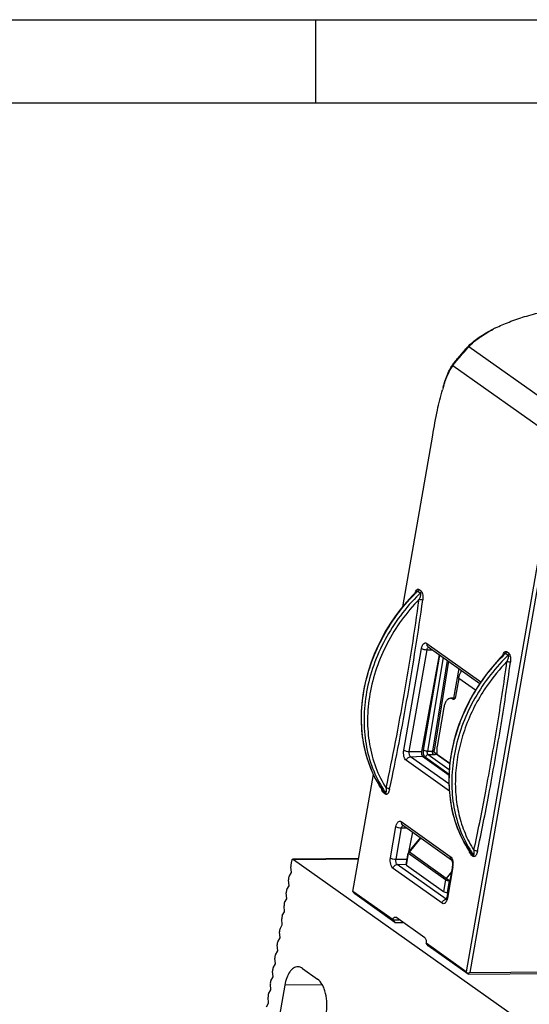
# Model space of a CAD drawing. Header units: millimetres. Extents: x 0 to 420, y 0 to 297.
# Tile 10 of 24: x 84 to 120, y 226 to 297. Entities that reach past the tile are written whole.
import ezdxf

# ---------------------------------------------------------------- set-up
doc = ezdxf.new("R2010")
doc.units = ezdxf.units.MM
doc.header["$LTSCALE"] = 23.1
doc.layers.get('0').update_dxf_attribs({"linetype": 'CONTINUOUS'})
doc.layers.add('ASSI', color=7, linetype='CONTINUOUS')

msp = doc.modelspace()

# ---------------------------------------------------------------- linework, layer by layer
at = {"color": 2, "linetype": 'CONTINUOUS'}
for p, q in [((0, 297), (420, 297)), ((105, 291), (105, 297))]:
    msp.add_line(p, q, dxfattribs=at)
at = {"color": 7, "linetype": 'CONTINUOUS'}
for p, q in [((18, 291), (414, 291)), ((115.95344, 273.37426), (116.03974, 273.46842)), ((111.27194, 254.6389), (113.43683, 267.01141)), ((121.61419, 261.21484), (115.85588, 228.30556)), ((121.88237, 261.14873), (116.12406, 228.23944)), ((112.25824, 255.72051), (112.25856, 255.72082)), ((113.09811, 251.75069), (116.83126, 249.10443)), ((113.90376, 251.1796), (112.6262, 244.20039)), ((118.5945, 251.22902), (118.59482, 251.22933)), ((114.57262, 250.70548), (113.53346, 244.25488)), ((115.31087, 249.47069), (115.08042, 248.15363)), ((115.04143, 248.03549), (114.71323, 248.0323)), ((114.24476, 247.37132), (113.75093, 244.54906)), ((112.71103, 243.84561), (114.61367, 242.49692)), ((113.54695, 244.15513), (114.67752, 243.35373)), ((107.67851, 234.10212), (109.15478, 242.53915)), ((109.81314, 241.39998), (109.81309, 241.40005)), ((111.25101, 238.89032), (114.78975, 236.38187)), ((111.96654, 238.38311), (111.6991, 236.9221)), ((111.71703, 236.94771), (112.55696, 237.96459)), ((111.50818, 236.02937), (111.67516, 236.85977)), ((116.14941, 236.90849), (116.14935, 236.90856)), ((103.25039, 236.28931), (103.20101, 236.00709)), ((108.09243, 236.46774), (103.34409, 236.42151)), ((103.37896, 236.40967), (119.92498, 224.68095)), ((111.53308, 235.99533), (114.20973, 234.09797)), ((114.85426, 235.91713), (114.4592, 233.65931)), ((114.78975, 236.38187), (114.78636, 236.38452)), ((103.07299, 235.17257), (103.23826, 235.45196)), ((103.23826, 235.45196), (103.19645, 235.87814)), ((102.90838, 234.23182), (103.07365, 234.51121)), ((103.07365, 234.51121), (103.03184, 234.93738)), ((102.90904, 233.57045), (102.86723, 233.99663)), ((107.67851, 234.10212), (107.7005, 234.04278)), ((110.57167, 232.05129), (107.67851, 234.10212)), ((107.81812, 233.91565), (107.7005, 234.04278)), ((110.71296, 231.86364), (107.81812, 233.91565)), ((114.47488, 234.01533), (114.52079, 234.0113)), ((102.74443, 232.6297), (102.70262, 233.05587)), ((102.74378, 233.29106), (102.90904, 233.57045)), ((102.57917, 232.3503), (102.74443, 232.6297)), ((102.41456, 231.40955), (102.57982, 231.68894)), ((102.57982, 231.68894), (102.53801, 232.11511)), ((110.57167, 232.05129), (110.71296, 231.86364)), ((110.71296, 231.86364), (111.28164, 231.86526)), ((112.86864, 230.74031), (110.76452, 232.23182)), ((102.41521, 230.74818), (102.3734, 231.17436)), ((102.2506, 229.80743), (102.2088, 230.2336)), ((102.24995, 230.46879), (102.41521, 230.74818)), ((113.10066, 230.1711), (112.96271, 230.35639)), ((115.85588, 228.30556), (112.96271, 230.35639)), ((102.08534, 229.52804), (102.2506, 229.80743)), ((115.99549, 228.11909), (113.10066, 230.1711)), ((101.92073, 228.58728), (102.08599, 228.86667)), ((102.08599, 228.86667), (102.04419, 229.29285)), ((101.92138, 227.92592), (101.87958, 228.35209)), ((104.04388, 228.53625), (105.11985, 227.77355)), ((115.97351, 228.17843), (115.85588, 228.30556)), ((116.12406, 228.23944), (115.97351, 228.17843)), ((115.99549, 228.11909), (115.97351, 228.17843)), ((115.99549, 228.11909), (132.47272, 228.27952)), ((116.12406, 228.23944), (132.60279, 228.39989)), ((101.75677, 226.98516), (101.71497, 227.41133)), ((101.75612, 227.64652), (101.92138, 227.92592)), ((102.75825, 227.3327), (96.99693, 194.40624)), ((101.59151, 226.70577), (101.75677, 226.98516)), ((101.4269, 225.76501), (101.59217, 226.0444)), ((101.59217, 226.0444), (101.55036, 226.47058))]:
    msp.add_line(p, q, dxfattribs=at)
at = {"color": 9, "linetype": 'CONTINUOUS'}
for p, q in [((115.95344, 273.37426), (116.0517, 273.40475)), ((123.02032, 268.46502), (116.0517, 273.40475)), ((114.90401, 272.15332), (114.8889, 272.02856)), ((122.0446, 266.95621), (114.8889, 272.02856)), ((112.60793, 255.75391), (112.41904, 255.8878)), ((112.53801, 255.62405), (112.34912, 255.75795)), ((111.34649, 244.29708), (112.63044, 251.63497)), ((111.74422, 244.19788), (113.02817, 251.53577)), ((113.0128, 251.99292), (116.9154, 249.22654)), ((113.02817, 251.53577), (113.39981, 251.53683)), ((112.78075, 244.2819), (113.9421, 251.15242)), ((114.19156, 250.97559), (113.04934, 244.21826)), ((118.87428, 251.13257), (118.68538, 251.26646)), ((118.94419, 251.26242), (118.75531, 251.39631)), ((114.48647, 250.76655), (113.43218, 244.22199)), ((115.31846, 250.17679), (114.93081, 248.03441)), ((116.51749, 248.61537), (115.31087, 249.47069)), ((114.88757, 247.9731), (114.99124, 247.97411)), ((111.74422, 244.19788), (112.6262, 244.20039)), ((111.83669, 243.82054), (112.71103, 243.84561)), ((114.61188, 241.85333), (111.83669, 243.82054)), ((112.90583, 243.77658), (114.6146, 242.56531)), ((113.04934, 244.21826), (113.43218, 244.22199)), ((113.11114, 243.96559), (113.49546, 243.96933)), ((113.11114, 243.96559), (114.63589, 242.88477)), ((113.6071, 244.10236), (113.55552, 244.13892)), ((113.69082, 244.01949), (114.67379, 243.32271)), ((114.63674, 241.3358), (111.53302, 243.53588)), ((109.83305, 241.37839), (110.02194, 241.24449)), ((109.85769, 241.24945), (110.04657, 241.11556)), ((117.21882, 241.07485), (117.26493, 241.3202)), ((110.38828, 236.51679), (110.78334, 238.77461)), ((111.16569, 239.13255), (114.70444, 236.6241)), ((110.786, 236.41759), (111.18107, 238.67541)), ((111.18107, 238.67541), (111.5527, 238.67647)), ((111.74878, 236.92688), (112.58783, 237.94271)), ((111.53308, 235.99533), (111.6993, 236.82195)), ((114.3612, 234.93505), (111.6993, 236.82195)), ((114.41068, 235.03999), (111.74878, 236.92688)), ((116.16931, 236.8869), (116.35821, 236.753)), ((116.19395, 236.75796), (116.38283, 236.62407)), ((103.37896, 236.40967), (108.0903, 236.45554)), ((110.786, 236.41759), (111.5867, 236.41987)), ((110.87847, 236.04026), (111.50735, 236.05829)), ((114.41722, 233.5318), (110.87847, 236.04026)), ((114.11355, 233.24714), (110.57481, 235.7556)), ((114.78224, 235.50548), (114.41068, 235.03999)), ((114.89097, 235.8629), (114.49591, 233.60508)), ((114.3612, 234.93505), (114.20973, 234.09797)), ((114.62933, 234.86894), (114.47488, 234.01533)), ((114.68251, 234.93557), (114.62933, 234.86894)), ((110.57167, 232.05129), (111.01741, 232.05256)), ((105.46587, 227.35906), (102.75825, 227.3327))]:
    msp.add_line(p, q, dxfattribs=at)
at = {"color": 7, "linetype": 'CONTINUOUS'}
for points in [[(112.25856, 255.72082), (111.97971, 255.43956), (111.55128, 254.97309), (111.14404, 254.48589), (110.7593, 253.97952), (110.39835, 253.45564), (110.06243, 252.91599), (109.75264, 252.36234), (109.47001, 251.79647), (109.21548, 251.22029), (108.98987, 250.6357), (108.79395, 250.04459), (108.62831, 249.44892), (108.49354, 248.85065), (108.39011, 248.25171), (108.3183, 247.6541), (108.27835, 247.05977), (108.27041, 246.47066), (108.29445, 245.88873), (108.35042, 245.31587), (108.43811, 244.75392), (108.55724, 244.20477), (108.70741, 243.67017), (108.88809, 243.15187), (109.09867, 242.65163), (109.33839, 242.17109), (109.60648, 241.71178), (109.81314, 241.39998)], [(118.59482, 251.22933), (118.31612, 250.94822), (117.8878, 250.48188), (117.48064, 249.99482), (117.09596, 249.48858), (116.73504, 248.9648), (116.39913, 248.42526), (116.08935, 247.8717), (115.8067, 247.3059), (115.55215, 246.72978), (115.32651, 246.14524), (115.13052, 245.55415), (114.96485, 244.95849), (114.83002, 244.3602), (114.72651, 243.76124), (114.65466, 243.16358), (114.61465, 242.56919), (114.60666, 241.98002), (114.63066, 241.39803), (114.68659, 240.82509), (114.77426, 240.26305), (114.89337, 239.71381), (115.04354, 239.17912), (115.22423, 238.66072), (115.43482, 238.16039), (115.67457, 237.67976), (115.9427, 237.22037), (116.14941, 236.90849)], [(113.55015, 244.14829), (113.54432, 244.16078), (113.53919, 244.17485), (113.5351, 244.19036), (113.53235, 244.20717), (113.53124, 244.22513), (113.53207, 244.24416), (113.53345, 244.25484)], [(113.57009, 244.11834), (113.57326, 244.11586), (113.57379, 244.11543), (113.57205, 244.11714), (113.56828, 244.12124), (113.56282, 244.12803), (113.55647, 244.13727), (113.55015, 244.14829)]]:
    msp.add_lwpolyline(points, dxfattribs=at)
for centre, radius, start, end in [((122.47528, 265.70153), 10.11178, 116.439631, 117.6027629), ((118.64328, 271.1034), 3.46595, 134.2787179, 137.7945767), ((118.51034, 271.2271), 3.28437, 137.8349833, 138.4681166), ((118.04926, 269.91758), 3.80221, 141.6389011, 143.1880104), ((125.28621, 267.02532), 11.61653, 162.0499202, 163.6555356), ((111.87123, 236.82034), 0.2, 140.4443364, 168.6323191)]:
    msp.add_arc(centre, radius, start, end, dxfattribs=at)
at = {"color": 9, "linetype": 'CONTINUOUS'}
for centre, radius, start, end in [((121.70087, 246.10034), 13.4434, 134.4654418, 135.3560759), ((121.66528, 246.1365), 13.39266, 134.0764397, 134.4651461), ((112.18109, 255.93178), 0.24176, 314.0280259, 317.9979961), ((121.7903, 246.02906), 13.32924, 133.9582846, 134.5212969), ((128.0347, 241.61124), 13.43998, 134.465411, 135.2224219), ((128.00357, 241.6429), 13.39558, 134.0763681, 134.4652228), ((118.51736, 251.44029), 0.24176, 314.0280257, 317.9979342), ((128.128, 241.53609), 13.3313, 133.9583154, 134.5222287), ((128.39108, 241.3162), 13.41364, 135.6909256, 145.3010602), ((128.46429, 241.26012), 13.50576, 146.0707937, 146.8579468), ((128.47192, 241.25499), 13.51495, 145.2828417, 146.0708229), ((113.74277, 244.14737), 0.31439, 191.5550744, 196.9738622), ((116.20954, 245.83506), 7.77957, 213.1240973, 214.7370631), ((116.16763, 245.80625), 7.7287, 214.7386129, 214.9534895), ((116.40861, 245.71644), 7.79666, 213.1613657, 214.9997505), ((111.93983, 236.77177), 0.24609, 140.9269752, 143.9958646), ((122.5433, 241.34187), 7.77654, 213.2590965, 214.7372565), ((122.77838, 241.24767), 7.83713, 211.6496277, 214.9953213), ((122.50495, 241.31549), 7.72999, 214.7385371, 214.9534458), ((113.85606, 236.04366), 1.05057, 350.0921338, 352.7250946), ((113.74992, 236.0563), 1.15747, 352.7699333, 5.5787388), ((114.42433, 233.28831), 0.24359, 91.6742817, 96.6270952), ((113.83812, 233.67768), 0.6573, 334.6439777, 339.1300311)]:
    msp.add_arc(centre, radius, start, end, dxfattribs=at)
at = {"color": 7, "linetype": 'CONTINUOUS'}
for centre, major_axis, ratio, start_param, end_param in [((112.75875, 244.10639), (-0.00006, 0.27719), 0.50822978, 1.2247199, 2.79566855), ((111.70238, 235.98065), (0.19406, -0.04934), 0.25129757, -3.12887921, -2.56350474), ((114.37927, 234.08313), (0.19427, -0.04945), 0.25073705, -2.56416645, -0.99367471)]:
    msp.add_ellipse(centre, major_axis=major_axis, ratio=ratio, start_param=start_param, end_param=end_param, dxfattribs=at)
for points, knots in [([(117.97296, 274.75566), (118.29098, 274.91386), (118.98005, 275.21417), (120.10704, 275.60008), (121.38096, 275.92338), (122.28552, 276.08353), (122.75907, 276.1497)], [0, 0, 0, 0, 0.2129201, 0.44990357, 0.71336901, 1, 1, 1, 1]), ([(116.03907, 273.46806), (116.26085, 273.70136), (116.83497, 274.15002), (117.46479, 274.50657), (117.82447, 274.68243)], [0, 0, 0, 0, 0.44567277, 1, 1, 1, 1]), ([(116.22354, 273.58485), (116.42873, 273.78505), (116.93383, 274.17615), (117.48117, 274.50086), (117.7901, 274.6624)], [0, 0, 0, 0, 0.45125619, 1, 1, 1, 1]), ([(114.97703, 272.24976), (115.05769, 272.35109), (115.2304, 272.54062), (115.48964, 272.81632), (115.72596, 273.09728), (115.87567, 273.28546), (115.95344, 273.37426)], [0, 0, 0, 0, 0.26085509, 0.5158317, 0.76226044, 1, 1, 1, 1]), ([(115.19996, 272.43715), (115.3211, 272.57872), (115.56723, 272.85057), (115.803, 273.13146), (115.92315, 273.26593)], [0, 0, 0, 0, 0.50817385, 1, 1, 1, 1]), ([(115.92315, 273.26593), (115.93404, 273.27812), (115.97622, 273.325), (116.01914, 273.37124), (116.0517, 273.40475)], [0, 0, 0, 0, 0.259122, 1, 1, 1, 1]), ([(114.18577, 270.45663), (114.27957, 270.79017), (114.47078, 271.37638), (114.74743, 271.93374), (114.90401, 272.15332)], [0, 0, 0, 0, 0.5623138, 1, 1, 1, 1]), ([(114.8889, 272.02856), (114.89767, 272.04238), (114.93478, 272.09926), (114.97431, 272.15455), (115.00519, 272.19583)], [0, 0, 0, 0, 0.24097457, 1, 1, 1, 1]), ([(114.90401, 272.15332), (114.90968, 272.16126), (114.93336, 272.1939), (114.95799, 272.22584), (114.97703, 272.24976)], [0, 0, 0, 0, 0.24184337, 1, 1, 1, 1]), ([(114.23511, 270.6054), (114.32509, 270.88235), (114.50622, 271.37404), (114.75359, 271.83979), (114.8889, 272.02856)], [0, 0, 0, 0, 0.55630338, 1, 1, 1, 1]), ([(113.43683, 267.01141), (113.54279, 267.61702), (113.74132, 268.71873), (113.99699, 269.81011), (114.13914, 270.29435)], [0, 0, 0, 0, 0.54919546, 1, 1, 1, 1]), ([(115.31087, 249.47069), (115.31934, 249.51909), (115.36415, 249.71417), (115.44883, 249.89966), (115.53005, 250.02677)], [0, 0, 0, 0, 0.24569486, 1, 1, 1, 1]), ([(114.71323, 248.0323), (114.68734, 248.03204), (114.6337, 248.02312), (114.55748, 247.98601), (114.48611, 247.92689), (114.39454, 247.81545), (114.30341, 247.62877), (114.26063, 247.46204), (114.24476, 247.37132)], [0, 0, 0, 0, 0.08956614, 0.18481383, 0.29003339, 0.40766349, 0.68142884, 1, 1, 1, 1]), ([(114.88757, 247.9731), (114.86123, 247.99177), (114.80572, 248.02184), (114.74309, 248.03259), (114.71323, 248.0323)], [0, 0, 0, 0, 0.51956306, 1, 1, 1, 1]), ([(114.93988, 247.95534), (114.93543, 247.9553), (114.91681, 247.95674), (114.89911, 247.96492), (114.88757, 247.9731)], [0, 0, 0, 0, 0.23932293, 1, 1, 1, 1]), ([(115.08042, 248.15363), (115.07566, 248.12642), (115.06418, 248.08165), (115.03815, 248.02551), (115.00978, 247.98718), (114.97686, 247.96188), (114.95164, 247.95545), (114.93988, 247.95534)], [0, 0, 0, 0, 0.31882166, 0.52946056, 0.71070338, 0.86430131, 1, 1, 1, 1]), ([(113.75093, 244.54906), (113.74349, 244.50653), (113.71972, 244.33214), (113.72007, 244.15453), (113.73378, 244.02249)], [0, 0, 0, 0, 0.24541267, 1, 1, 1, 1]), ([(103.20101, 236.00709), (103.19919, 235.99667), (103.19333, 235.95397), (103.19328, 235.91049), (103.19645, 235.87814)], [0, 0, 0, 0, 0.24541191, 1, 1, 1, 1]), ([(103.34409, 236.42142), (103.3335, 236.42135), (103.30262, 236.41038), (103.26814, 236.36076), (103.25498, 236.31554), (103.25039, 236.28931)], [0, 0, 0, 0, 0.18426751, 0.53674201, 1, 1, 1, 1]), ([(103.37896, 236.40967), (103.37626, 236.41158), (103.36574, 236.41809), (103.35316, 236.42148), (103.34409, 236.42142)], [0, 0, 0, 0, 0.26660054, 1, 1, 1, 1]), ([(114.78636, 236.38452), (114.7897, 236.38108), (114.79955, 236.36648), (114.81674, 236.33485), (114.83567, 236.28439), (114.85816, 236.19505), (114.87042, 236.07019), (114.86309, 235.96758), (114.85426, 235.91713)], [0, 0, 0, 0, 0.02980505, 0.10876924, 0.22395897, 0.36384184, 0.68129597, 1, 1, 1, 1]), ([(103.07299, 235.17257), (103.05392, 235.14033), (103.03014, 235.06135), (103.02764, 234.98019), (103.03184, 234.93738)], [0, 0, 0, 0, 0.46547892, 1, 1, 1, 1]), ([(102.90838, 234.23182), (102.88932, 234.19958), (102.86554, 234.1206), (102.86303, 234.03943), (102.86723, 233.99663)], [0, 0, 0, 0, 0.46547892, 1, 1, 1, 1]), ([(102.74378, 233.29106), (102.72471, 233.25882), (102.70093, 233.17984), (102.69842, 233.09868), (102.70262, 233.05587)], [0, 0, 0, 0, 0.46547892, 1, 1, 1, 1]), ([(114.4592, 233.65931), (114.45263, 233.62175), (114.43769, 233.56449), (114.41279, 233.50976), (114.39979, 233.4933)], [0, 0, 0, 0, 0.64520488, 1, 1, 1, 1]), ([(102.57917, 232.3503), (102.5601, 232.31807), (102.53632, 232.23909), (102.53381, 232.15792), (102.53801, 232.11511)], [0, 0, 0, 0, 0.46547892, 1, 1, 1, 1]), ([(110.57167, 232.05129), (110.57647, 232.0787), (110.58797, 232.12377), (110.6146, 232.18026), (110.64912, 232.22768), (110.68909, 232.24988), (110.71377, 232.24957)], [0, 0, 0, 0, 0.32106484, 0.53322061, 0.71522095, 1, 1, 1, 1]), ([(110.71377, 232.24957), (110.7181, 232.24951), (110.73617, 232.24776), (110.7533, 232.23978), (110.76452, 232.23182)], [0, 0, 0, 0, 0.23955475, 1, 1, 1, 1]), ([(102.41456, 231.40955), (102.39549, 231.37731), (102.37171, 231.29833), (102.36921, 231.21716), (102.3734, 231.17436)], [0, 0, 0, 0, 0.46547892, 1, 1, 1, 1]), ([(102.24995, 230.46879), (102.23088, 230.43655), (102.2071, 230.35757), (102.2046, 230.27641), (102.2088, 230.2336)], [0, 0, 0, 0, 0.46547892, 1, 1, 1, 1]), ([(112.86864, 230.74031), (112.89016, 230.72505), (112.9277, 230.67529), (112.97298, 230.54603), (112.9759, 230.43173), (112.96271, 230.35639)], [0, 0, 0, 0, 0.19333601, 0.43947039, 1, 1, 1, 1]), ([(102.08534, 229.52804), (102.06627, 229.4958), (102.04249, 229.41682), (102.03999, 229.33565), (102.04419, 229.29285)], [0, 0, 0, 0, 0.46547892, 1, 1, 1, 1]), ([(101.92073, 228.58728), (101.90166, 228.55504), (101.87788, 228.47606), (101.87538, 228.3949), (101.87958, 228.35209)], [0, 0, 0, 0, 0.46547892, 1, 1, 1, 1]), ([(103.69519, 228.65465), (103.64341, 228.65414), (103.53612, 228.63634), (103.38373, 228.56203), (103.24095, 228.44386), (103.05785, 228.22093), (102.87555, 227.84761), (102.79, 227.51415), (102.75825, 227.3327)], [0, 0, 0, 0, 0.08956447, 0.18480934, 0.29002621, 0.40766726, 0.68142156, 1, 1, 1, 1]), ([(104.04388, 228.53625), (103.99121, 228.57359), (103.88019, 228.63366), (103.75493, 228.65524), (103.69519, 228.65465)], [0, 0, 0, 0, 0.51939063, 1, 1, 1, 1]), ([(101.75612, 227.64652), (101.73705, 227.61429), (101.71327, 227.53531), (101.71077, 227.45414), (101.71497, 227.41133)], [0, 0, 0, 0, 0.46547892, 1, 1, 1, 1]), ([(105.74705, 225.21407), (105.79149, 225.46805), (105.82463, 225.9834), (105.74588, 226.61276), (105.60623, 227.07284), (105.44111, 227.43663), (105.26335, 227.67183), (105.11985, 227.77355)], [0, 0, 0, 0, 0.28247727, 0.56146123, 0.69016064, 0.80730467, 1, 1, 1, 1]), ([(101.59151, 226.70577), (101.57244, 226.67353), (101.54866, 226.59455), (101.54616, 226.51338), (101.55036, 226.47058)], [0, 0, 0, 0, 0.46547892, 1, 1, 1, 1])]:
    msp.add_open_spline(points, degree=3, knots=knots, dxfattribs=at)
msp.add_open_spline([(115.06789, 272.27729), (115.11077, 272.33151), (115.15502, 272.38464), (115.19996, 272.43715)], degree=3, dxfattribs=at)
at = {"color": 9, "linetype": 'CONTINUOUS'}
for points, knots in [([(112.16968, 255.63119), (112.1753, 255.64954), (112.19793, 255.71685), (112.22777, 255.78263), (112.25758, 255.82515)], [0, 0, 0, 0, 0.26985027, 1, 1, 1, 1]), ([(112.25758, 255.82515), (112.2684, 255.84058), (112.29079, 255.86799), (112.33102, 255.8984), (112.3779, 255.9087), (112.40678, 255.8965), (112.41904, 255.8878)], [0, 0, 0, 0, 0.29168444, 0.54425665, 0.76740281, 1, 1, 1, 1]), ([(112.36075, 255.77), (112.36826, 255.77834), (112.39554, 255.81307), (112.41337, 255.85539), (112.41904, 255.88781)], [0, 0, 0, 0, 0.25425702, 1, 1, 1, 1]), ([(109.69424, 241.58388), (109.38348, 242.06012), (108.8556, 243.10229), (108.38659, 244.82106), (108.23984, 246.66372), (108.48076, 249.23198), (109.59025, 252.40094), (111.18987, 254.58898), (112.13606, 255.547)], [0, 0, 0, 0, 0.11208646, 0.22827998, 0.34909103, 0.47440588, 0.73459743, 1, 1, 1, 1]), ([(112.44417, 255.53268), (111.4744, 254.57897), (109.83108, 252.38551), (108.68253, 249.19058), (108.42284, 246.59422), (108.56308, 244.72916), (109.03308, 242.98854), (109.56691, 241.9335), (109.88177, 241.45168)], [0, 0, 0, 0, 0.26511854, 0.52531724, 0.65068648, 0.77155734, 0.88781039, 1, 1, 1, 1]), ([(112.45622, 255.17729), (111.5404, 254.23924), (109.99251, 252.10356), (108.91769, 249.0178), (108.68092, 246.51758), (108.81897, 244.72175), (109.26763, 243.04329), (109.77389, 242.02223), (110.07248, 241.55415)], [0, 0, 0, 0, 0.26525779, 0.52521284, 0.65047578, 0.77132844, 0.88766208, 1, 1, 1, 1]), ([(110.07248, 241.55415), (110.31583, 242.66486), (110.76708, 244.90602), (111.38706, 248.29337), (111.95896, 251.72004), (112.30209, 254.02003), (112.45622, 255.17729)], [0, 0, 0, 0, 0.24659522, 0.49573483, 0.74680543, 1, 1, 1, 1]), ([(110.32265, 241.47465), (110.56647, 242.58764), (111.01866, 244.83341), (111.63992, 248.22774), (112.21299, 251.66147), (112.5568, 253.96621), (112.71128, 255.12586)], [0, 0, 0, 0, 0.24659399, 0.49573306, 0.74680419, 1, 1, 1, 1]), ([(112.25856, 255.72082), (112.26587, 255.72798), (112.28382, 255.74365), (112.31213, 255.76386), (112.34037, 255.76419), (112.34912, 255.75795)], [0, 0, 0, 0, 0.29616199, 0.68902213, 1, 1, 1, 1]), ([(112.53801, 255.62405), (112.54958, 255.6159), (112.56135, 255.58153), (112.56057, 255.51002), (112.54081, 255.41048), (112.50355, 255.29312), (112.47279, 255.21579), (112.45627, 255.17764)], [0, 0, 0, 0, 0.09086163, 0.20806336, 0.46668298, 0.73315785, 1, 1, 1, 1]), ([(112.45627, 255.17764), (112.50442, 255.17685), (112.57478, 255.16871), (112.65945, 255.14774), (112.69638, 255.13401), (112.71128, 255.12586)], [0, 0, 0, 0, 0.55187987, 0.80529787, 1, 1, 1, 1]), ([(112.60793, 255.75391), (112.60582, 255.74187), (112.59316, 255.69377), (112.5649, 255.65004), (112.53801, 255.62405)], [0, 0, 0, 0, 0.24639671, 1, 1, 1, 1]), ([(112.60793, 255.75391), (112.624, 255.74252), (112.65289, 255.70801), (112.69464, 255.61696), (112.72176, 255.47827), (112.72851, 255.30334), (112.71909, 255.18453), (112.71128, 255.12586)], [0, 0, 0, 0, 0.09008639, 0.20018977, 0.45638013, 0.72925285, 1, 1, 1, 1]), ([(112.63044, 251.63497), (112.64236, 251.70308), (112.6688, 251.79979), (112.72865, 251.91023), (112.78994, 251.98652), (112.87312, 252.03417), (112.9582, 252.02468), (112.99538, 252.00526), (113.0128, 251.99292)], [0, 0, 0, 0, 0.33210765, 0.47503099, 0.59993803, 0.80252197, 0.89746398, 1, 1, 1, 1]), ([(112.63044, 251.63497), (112.65301, 251.61898), (112.71059, 251.59158), (112.84243, 251.55108), (112.95324, 251.53556), (113.02817, 251.53577)], [0, 0, 0, 0, 0.2004361, 0.45695334, 1, 1, 1, 1]), ([(113.0128, 251.99292), (113.00474, 251.94684), (113.00791, 251.85325), (113.06355, 251.77522), (113.09812, 251.75069)], [0, 0, 0, 0, 0.52465991, 1, 1, 1, 1]), ([(113.02817, 251.53577), (113.03559, 251.57816), (113.05598, 251.64991), (113.10726, 251.71203), (113.13606, 251.72421)], [0, 0, 0, 0, 0.57915287, 1, 1, 1, 1]), ([(116.04057, 237.07702), (115.72774, 237.55397), (115.19621, 238.59838), (114.72378, 240.32203), (114.57574, 242.1706), (114.81777, 244.74743), (115.93392, 247.92619), (117.54287, 250.11887), (118.49438, 251.07778)], [0, 0, 0, 0, 0.11206263, 0.22823824, 0.34904425, 0.47437027, 0.73459462, 1, 1, 1, 1]), ([(118.78028, 251.04103), (117.82511, 250.10166), (116.20184, 247.94479), (115.04907, 244.805), (114.76373, 242.24678), (114.87462, 240.40294), (115.30589, 238.6745), (115.80825, 237.61963), (116.10684, 237.13534)], [0, 0, 0, 0, 0.26466551, 0.52466162, 0.65008703, 0.77112114, 0.88760167, 1, 1, 1, 1]), ([(118.50594, 251.13971), (118.51157, 251.15805), (118.53419, 251.22537), (118.56404, 251.29114), (118.59385, 251.33366)], [0, 0, 0, 0, 0.26985083, 1, 1, 1, 1]), ([(118.59385, 251.33366), (118.60467, 251.3491), (118.62706, 251.3765), (118.66729, 251.40692), (118.71417, 251.41721), (118.74305, 251.40501), (118.75531, 251.39631)], [0, 0, 0, 0, 0.29168383, 0.5442547, 0.7674003, 1, 1, 1, 1]), ([(118.59482, 251.22933), (118.60213, 251.23649), (118.62008, 251.25217), (118.6484, 251.27237), (118.67663, 251.2727), (118.68538, 251.26646)], [0, 0, 0, 0, 0.29616117, 0.68902025, 1, 1, 1, 1]), ([(118.69701, 251.27851), (118.70452, 251.28685), (118.7318, 251.32158), (118.74963, 251.3639), (118.7553, 251.39632)], [0, 0, 0, 0, 0.25425699, 1, 1, 1, 1]), ([(118.87428, 251.13256), (118.88585, 251.12441), (118.89762, 251.09004), (118.89684, 251.01853), (118.87708, 250.91899), (118.83982, 250.80163), (118.80905, 250.7243), (118.79254, 250.68616)], [0, 0, 0, 0, 0.09086161, 0.20806338, 0.466683, 0.73315785, 1, 1, 1, 1]), ([(118.9442, 251.26242), (118.94209, 251.25038), (118.92942, 251.20229), (118.90117, 251.15855), (118.87428, 251.13257)], [0, 0, 0, 0, 0.24639671, 1, 1, 1, 1]), ([(118.94419, 251.26242), (118.96026, 251.25103), (118.98916, 251.21652), (119.03091, 251.12548), (119.05803, 250.98678), (119.06478, 250.81185), (119.05536, 250.69305), (119.04754, 250.63437)], [0, 0, 0, 0, 0.09008651, 0.20019008, 0.45638072, 0.72925362, 1, 1, 1, 1]), ([(117.26493, 241.3202), (117.5545, 242.86636), (117.96381, 245.19671), (118.45974, 248.3211), (118.6872, 249.89529), (118.79252, 250.68601)], [0, 0, 0, 0, 0.49725154, 0.74783881, 1, 1, 1, 1]), ([(117.48648, 241.08768), (117.78296, 242.66341), (118.20141, 245.03862), (118.70799, 248.22341), (118.94016, 249.82822), (119.04754, 250.63437)], [0, 0, 0, 0, 0.49720577, 0.74780507, 1, 1, 1, 1]), ([(118.79254, 250.68616), (118.84068, 250.68536), (118.91105, 250.67722), (118.99571, 250.65625), (119.03264, 250.64253), (119.04755, 250.63437)], [0, 0, 0, 0, 0.55187987, 0.80529787, 1, 1, 1, 1]), ([(117.15568, 248.64394), (116.56082, 247.73289), (115.83395, 246.25908), (115.26743, 244.1889), (115.05658, 242.63798), (115.06332, 241.11546), (115.28802, 239.65487), (115.72591, 238.28956), (116.1604, 237.45279), (116.40888, 237.06327)], [0, 0, 0, 0, 0.26694555, 0.39775384, 0.52552113, 0.64969681, 0.77003723, 0.88664592, 1, 1, 1, 1]), ([(111.53302, 243.53588), (111.49035, 243.56613), (111.41595, 243.66472), (111.35111, 243.84949), (111.32332, 244.06828), (111.33328, 244.22155), (111.34649, 244.29708)], [0, 0, 0, 0, 0.19279744, 0.4382386, 0.71737298, 1, 1, 1, 1]), ([(111.34649, 244.29708), (111.36906, 244.28108), (111.42664, 244.25369), (111.55848, 244.21318), (111.66929, 244.19766), (111.74422, 244.19788)], [0, 0, 0, 0, 0.2004361, 0.45695334, 1, 1, 1, 1]), ([(111.53302, 243.53588), (111.54603, 243.61022), (111.62111, 243.74816), (111.76571, 243.8185), (111.83669, 243.82054)], [0, 0, 0, 0, 0.51522879, 1, 1, 1, 1]), ([(111.83669, 243.82054), (111.81553, 243.83553), (111.77863, 243.88444), (111.73414, 244.01148), (111.73126, 244.12383), (111.74422, 244.19788)], [0, 0, 0, 0, 0.19333233, 0.43947041, 1, 1, 1, 1]), ([(112.77435, 244.07716), (112.76915, 244.12848), (112.76904, 244.19749), (112.77795, 244.26533), (112.78075, 244.2819)], [0, 0, 0, 0, 0.75425419, 1, 1, 1, 1]), ([(112.80703, 243.92597), (112.80294, 243.93755), (112.78749, 243.98684), (112.77832, 244.03802), (112.77435, 244.07716)], [0, 0, 0, 0, 0.23791402, 1, 1, 1, 1]), ([(113.04934, 244.21826), (112.99895, 244.21801), (112.92436, 244.22801), (112.83529, 244.25399), (112.79617, 244.27157), (112.78075, 244.2819)], [0, 0, 0, 0, 0.54283444, 0.80008748, 1, 1, 1, 1]), ([(112.90583, 243.77658), (112.89538, 243.784), (112.85054, 243.82492), (112.82281, 243.88124), (112.80703, 243.92597)], [0, 0, 0, 0, 0.21271903, 1, 1, 1, 1]), ([(113.11114, 243.96559), (113.06356, 243.96513), (112.96569, 243.91894), (112.91477, 243.82652), (112.90583, 243.77658)], [0, 0, 0, 0, 0.48401584, 1, 1, 1, 1]), ([(113.11114, 243.96559), (113.097, 243.97563), (113.07228, 244.00825), (113.04252, 244.09337), (113.04076, 244.16857), (113.04934, 244.21826)], [0, 0, 0, 0, 0.19314804, 0.43855322, 1, 1, 1, 1]), ([(113.43475, 244.08439), (113.43246, 244.09551), (113.42549, 244.14102), (113.42653, 244.18779), (113.43218, 244.22199)], [0, 0, 0, 0, 0.24681637, 1, 1, 1, 1]), ([(113.43218, 244.22199), (113.45345, 244.22209), (113.48677, 244.22429), (113.52231, 244.23704), (113.52995, 244.24759)], [0, 0, 0, 0, 0.62025562, 1, 1, 1, 1]), ([(113.49546, 243.96933), (113.48963, 243.97346), (113.46457, 243.99712), (113.45, 244.02975), (113.44207, 244.05558)], [0, 0, 0, 0, 0.20890427, 1, 1, 1, 1]), ([(113.49546, 243.96933), (113.53802, 243.96975), (113.59652, 243.97364), (113.66193, 243.99514), (113.68425, 244.01065), (113.69082, 244.01949)], [0, 0, 0, 0, 0.61946539, 0.8397084, 1, 1, 1, 1]), ([(113.69082, 244.01949), (113.64674, 244.02923), (113.56344, 244.07901), (113.52868, 244.17009), (113.52773, 244.21452)], [0, 0, 0, 0, 0.50391607, 1, 1, 1, 1]), ([(113.69082, 244.01949), (113.68571, 244.03539), (113.65689, 244.06575), (113.62578, 244.08912), (113.6071, 244.10236)], [0, 0, 0, 0, 0.42192556, 1, 1, 1, 1]), ([(109.85769, 241.24945), (109.82491, 241.27268), (109.77834, 241.35937), (109.75904, 241.44843), (109.75167, 241.49978)], [0, 0, 0, 0, 0.43645133, 1, 1, 1, 1]), ([(109.83305, 241.37839), (109.83132, 241.37961), (109.82372, 241.38587), (109.81754, 241.39366), (109.81314, 241.39998)], [0, 0, 0, 0, 0.21598157, 1, 1, 1, 1]), ([(109.85768, 241.24945), (109.85973, 241.26112), (109.86392, 241.30525), (109.85169, 241.35174), (109.83305, 241.37839)], [0, 0, 0, 0, 0.26711953, 1, 1, 1, 1]), ([(110.07256, 241.5545), (110.07588, 241.51897), (110.0795, 241.46648), (110.08045, 241.39791), (110.07885, 241.35024), (110.07429, 241.30684), (110.06726, 241.27422), (110.05783, 241.25331), (110.049, 241.24183), (110.03494, 241.23705), (110.02606, 241.24156), (110.02194, 241.24449)], [0, 0, 0, 0, 0.30932274, 0.45569505, 0.59437557, 0.72234996, 0.83409764, 0.88117316, 0.92089738, 0.95621399, 1, 1, 1, 1]), ([(110.02194, 241.24449), (110.028, 241.23582), (110.04937, 241.19652), (110.05241, 241.14888), (110.04658, 241.11555)], [0, 0, 0, 0, 0.23816128, 1, 1, 1, 1]), ([(110.32265, 241.47465), (110.31113, 241.42205), (110.29016, 241.34585), (110.25144, 241.25175), (110.21889, 241.19149), (110.18192, 241.14242), (110.1402, 241.10752), (110.09059, 241.09383), (110.05951, 241.10639), (110.04657, 241.11556)], [0, 0, 0, 0, 0.3147236, 0.46002403, 0.59409992, 0.71399731, 0.81740037, 0.9073166, 1, 1, 1, 1]), ([(110.32265, 241.47465), (110.3091, 241.48656), (110.27385, 241.50772), (110.19126, 241.53999), (110.12059, 241.55305), (110.07256, 241.5545)], [0, 0, 0, 0, 0.20352192, 0.45781302, 1, 1, 1, 1]), ([(116.40888, 237.06327), (116.55431, 237.72709), (116.832, 239.06282), (117.09193, 240.40207), (117.21882, 241.07485)], [0, 0, 0, 0, 0.49813667, 1, 1, 1, 1]), ([(116.65892, 236.98315), (116.8077, 237.66229), (117.09152, 239.02895), (117.35695, 240.39925), (117.48648, 241.08768)], [0, 0, 0, 0, 0.49811128, 1, 1, 1, 1]), ([(110.78334, 238.77461), (110.79525, 238.84271), (110.82169, 238.93942), (110.88155, 239.04987), (110.94284, 239.12615), (111.02601, 239.17381), (111.1111, 239.16432), (111.14828, 239.1449), (111.16569, 239.13255)], [0, 0, 0, 0, 0.33210763, 0.47503097, 0.59993803, 0.80252198, 0.89746398, 1, 1, 1, 1]), ([(110.78334, 238.77461), (110.8059, 238.75862), (110.86349, 238.73122), (110.99532, 238.69071), (111.10614, 238.67519), (111.18107, 238.67541)], [0, 0, 0, 0, 0.2004361, 0.45695334, 1, 1, 1, 1]), ([(111.16569, 239.13255), (111.15763, 239.08647), (111.16081, 238.99288), (111.21644, 238.91485), (111.25101, 238.89033)], [0, 0, 0, 0, 0.52465991, 1, 1, 1, 1]), ([(111.18107, 238.67541), (111.18848, 238.71779), (111.20887, 238.78955), (111.26015, 238.85167), (111.28895, 238.86384)], [0, 0, 0, 0, 0.57915287, 1, 1, 1, 1]), ([(111.67516, 236.85976), (111.67459, 236.85691), (111.67567, 236.84088), (111.68926, 236.82946), (111.6993, 236.82195)], [0, 0, 0, 0, 0.18833888, 1, 1, 1, 1]), ([(111.6993, 236.82195), (111.70089, 236.83029), (111.70935, 236.86383), (111.72544, 236.89536), (111.74075, 236.91643)], [0, 0, 0, 0, 0.24588387, 1, 1, 1, 1]), ([(111.74878, 236.92688), (111.74446, 236.93011), (111.73707, 236.93544), (111.72689, 236.9429), (111.72158, 236.9456), (111.71761, 236.94839), (111.71704, 236.9477)], [0, 0, 0, 0, 0.42420646, 0.73749576, 0.93007717, 1, 1, 1, 1]), ([(114.70444, 236.6241), (114.69637, 236.57802), (114.69955, 236.48443), (114.75519, 236.4064), (114.78975, 236.38187)], [0, 0, 0, 0, 0.52465991, 1, 1, 1, 1]), ([(114.70444, 236.6241), (114.7504, 236.59152), (114.82911, 236.48282), (114.86842, 236.35943), (114.88351, 236.28866)], [0, 0, 0, 0, 0.43775454, 1, 1, 1, 1]), ([(116.19395, 236.75796), (116.16118, 236.78119), (116.1146, 236.86788), (116.09531, 236.95694), (116.08794, 237.00829)], [0, 0, 0, 0, 0.43645143, 1, 1, 1, 1]), ([(116.16931, 236.8869), (116.16758, 236.88812), (116.15998, 236.89438), (116.15381, 236.90217), (116.14941, 236.90849)], [0, 0, 0, 0, 0.21598139, 1, 1, 1, 1]), ([(116.19395, 236.75796), (116.19599, 236.76964), (116.20018, 236.81377), (116.18795, 236.86026), (116.16931, 236.8869)], [0, 0, 0, 0, 0.26711952, 1, 1, 1, 1]), ([(116.40882, 237.06301), (116.41214, 237.02748), (116.41577, 236.97499), (116.41672, 236.90642), (116.41511, 236.85875), (116.41056, 236.81535), (116.40353, 236.78273), (116.3941, 236.76182), (116.38526, 236.75035), (116.37121, 236.74557), (116.36233, 236.75008), (116.35821, 236.753)], [0, 0, 0, 0, 0.30932364, 0.45569622, 0.59437688, 0.7223512, 0.83409861, 0.88117395, 0.92089801, 0.95621467, 1, 1, 1, 1]), ([(116.35821, 236.753), (116.36427, 236.74433), (116.38563, 236.70504), (116.38868, 236.6574), (116.38284, 236.62406)], [0, 0, 0, 0, 0.23816127, 1, 1, 1, 1]), ([(116.65892, 236.98315), (116.6474, 236.93056), (116.62642, 236.85436), (116.58771, 236.76026), (116.55515, 236.7), (116.51818, 236.65093), (116.47646, 236.61603), (116.42685, 236.60235), (116.39577, 236.6149), (116.38283, 236.62407)], [0, 0, 0, 0, 0.31472195, 0.46002295, 0.59409906, 0.71399625, 0.81739881, 0.90731502, 1, 1, 1, 1]), ([(116.65892, 236.98316), (116.64537, 236.99507), (116.61011, 237.01623), (116.52753, 237.0485), (116.45686, 237.06156), (116.40882, 237.06301)], [0, 0, 0, 0, 0.20352196, 0.45781307, 1, 1, 1, 1]), ([(110.57481, 235.7556), (110.53213, 235.78585), (110.45773, 235.88444), (110.39289, 236.0692), (110.36511, 236.288), (110.37506, 236.44126), (110.38828, 236.51679)], [0, 0, 0, 0, 0.19279743, 0.4382386, 0.71737299, 1, 1, 1, 1]), ([(110.38828, 236.51679), (110.41084, 236.5008), (110.46842, 236.4734), (110.60026, 236.4329), (110.71107, 236.41738), (110.786, 236.41759)], [0, 0, 0, 0, 0.2004361, 0.45695334, 1, 1, 1, 1]), ([(110.57481, 235.7556), (110.58782, 235.82994), (110.66289, 235.96788), (110.80749, 236.03822), (110.87847, 236.04026)], [0, 0, 0, 0, 0.51522879, 1, 1, 1, 1]), ([(110.87847, 236.04026), (110.85732, 236.05525), (110.82041, 236.10416), (110.77592, 236.2312), (110.77305, 236.34354), (110.786, 236.41759)], [0, 0, 0, 0, 0.19333233, 0.43947041, 1, 1, 1, 1]), ([(114.89097, 235.8629), (114.88488, 235.86721), (114.8679, 235.88037), (114.8517, 235.90251), (114.85427, 235.91712)], [0, 0, 0, 0, 0.33446211, 1, 1, 1, 1]), ([(114.88351, 236.28866), (114.88558, 236.27894), (114.89342, 236.23928), (114.89895, 236.19917), (114.9019, 236.16882)], [0, 0, 0, 0, 0.24575697, 1, 1, 1, 1]), ([(114.41068, 235.03999), (114.40445, 235.03232), (114.38177, 235.0007), (114.36664, 234.96354), (114.3612, 234.93505)], [0, 0, 0, 0, 0.25403529, 1, 1, 1, 1]), ([(114.3612, 234.93505), (114.37663, 234.92471), (114.4157, 234.90696), (114.50457, 234.88029), (114.57898, 234.86942), (114.62933, 234.86894)], [0, 0, 0, 0, 0.20010457, 0.45756578, 1, 1, 1, 1]), ([(114.62933, 234.86894), (114.59201, 234.90136), (114.52004, 234.95959), (114.44646, 235.01591), (114.41068, 235.03999)], [0, 0, 0, 0, 0.53409723, 1, 1, 1, 1]), ([(114.11355, 233.24714), (114.1259, 233.31773), (114.19543, 233.44962), (114.32842, 233.52244), (114.39622, 233.53028)], [0, 0, 0, 0, 0.51216199, 1, 1, 1, 1]), ([(114.4321, 233.39619), (114.41419, 233.3585), (114.37474, 233.293), (114.29314, 233.22241), (114.19609, 233.20359), (114.13848, 233.22947), (114.11355, 233.24714)], [0, 0, 0, 0, 0.30833297, 0.55898062, 0.77424747, 1, 1, 1, 1]), ([(114.47015, 233.51439), (114.46565, 233.51426), (114.44683, 233.51541), (114.42885, 233.52355), (114.41722, 233.5318)], [0, 0, 0, 0, 0.23989802, 1, 1, 1, 1]), ([(114.49591, 233.60508), (114.4934, 233.59078), (114.48259, 233.53601), (114.46705, 233.4821), (114.4523, 233.44352)], [0, 0, 0, 0, 0.26014641, 1, 1, 1, 1]), ([(114.49591, 233.60508), (114.48982, 233.6094), (114.47284, 233.62256), (114.45664, 233.64469), (114.45921, 233.65931)], [0, 0, 0, 0, 0.33446211, 1, 1, 1, 1])]:
    msp.add_open_spline(points, degree=3, knots=knots, dxfattribs=at)
for points in [[(113.52773, 244.21452), (113.52749, 244.22557), (113.52821, 244.23668), (113.52995, 244.24759)], [(113.52995, 244.24759), (113.53152, 244.24977), (113.53301, 244.25219), (113.53345, 244.25484)], [(113.6071, 244.10236), (113.59204, 244.10645), (113.57748, 244.11329), (113.56474, 244.12231)]]:
    msp.add_open_spline(points, degree=3, dxfattribs=at)
at = {"layer": 'ASSI', "color": 7, "linetype": 'CONTINUOUS'}
msp.add_arc((128.80412, 261.26316), 17.66063, 136.2836635, 141.5296854, dxfattribs=at)

doc.saveas('drawing.dxf')
